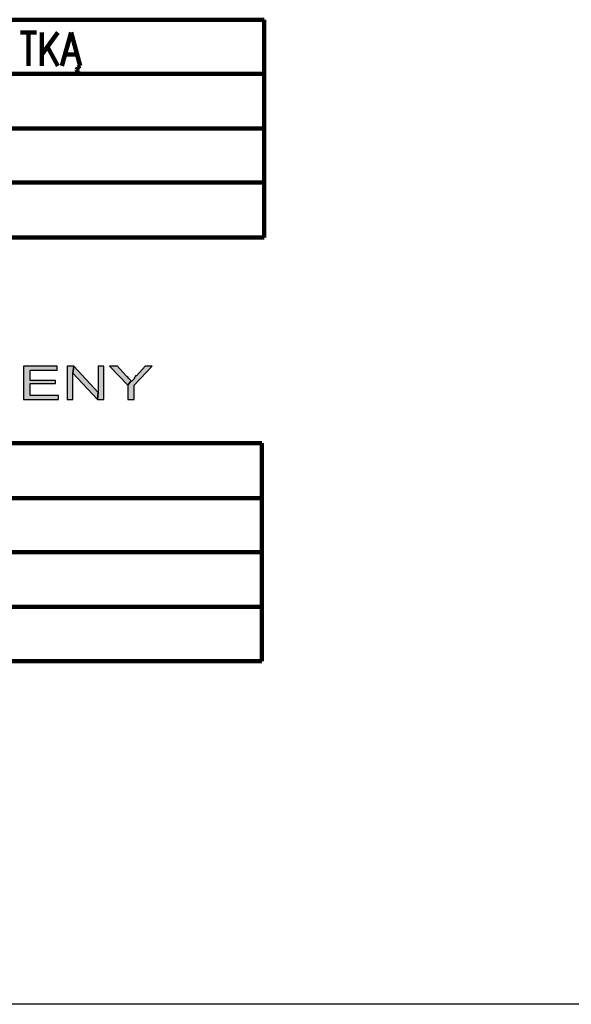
# Model space of a CAD drawing. Header units: inches. Extents: x -1901 to 7725, y 4299 to 7113.
# Tile 37 of 180: x 1210 to 1503, y 4299 to 4823. Entities that reach past the tile are written whole.
import ezdxf

# ---------------------------------------------------------------- set-up
doc = ezdxf.new("R2010")
doc.units = ezdxf.units.IN
doc.header["$MEASUREMENT"] = 0
for name, color, linetype in [('at_Entity', 7, 'Continuous'), ('at_Rect', 7, 'Continuous'), ('at_Solid', 7, 'Continuous')]:
    doc.layers.add(name, color=color, linetype=linetype)

msp = doc.modelspace()

# ---------------------------------------------------------------- hatches: boundary and pattern name
at = {"layer": 'at_Solid'}
for points in [[(1229.37, 4638.52), (1211.63, 4638.52), (1211.63, 4620.78), (1230.22, 4620.78), (1230.22, 4622.89), (1215.02, 4622.89), (1215.02, 4629.23), (1228.53, 4629.23), (1228.53, 4630.92), (1215.02, 4630.92), (1215.02, 4636.41), (1229.37, 4636.41)], [(1238.24, 4638.52), (1234.86, 4638.52), (1234.86, 4620.78), (1237.83, 4620.78), (1237.83, 4634.72)], [(1238.24, 4638.52), (1237.83, 4634.72), (1250.92, 4620.78), (1251.34, 4624.58)], [(1254.3, 4638.52), (1251.34, 4638.52), (1251.34, 4624.58), (1250.92, 4620.78), (1254.3, 4620.78)], [(1261.48, 4638.52), (1257.25, 4638.52), (1266.97, 4628.38), (1268.66, 4630.49), (1268.66, 4630.92), (1268.24, 4631.34), (1267.81, 4631.76), (1267.39, 4632.18), (1266.97, 4632.61), (1266.55, 4633.03), (1266.13, 4633.45)], [(1280.06, 4638.52), (1276.26, 4638.52), (1271.62, 4633.45), (1271.19, 4633.45), (1270.77, 4632.61), (1270.35, 4632.18), (1270.35, 4631.76), (1269.93, 4631.34), (1269.5, 4630.92), (1269.08, 4630.49), (1268.66, 4630.49), (1266.97, 4628.38), (1266.97, 4620.78), (1270.35, 4620.78), (1270.35, 4628.38)]]:
    msp.add_hatch(color=7, dxfattribs=at).paths.add_polyline_path(points)

# ---------------------------------------------------------------- linework, layer by layer
at = {"layer": 'at_Entity', "color": 7, "lineweight": 211}
for p, q in [((602.53, 4822.69), (1339.62, 4822.69)), ((1339.62, 4822.69), (1339.62, 4706.95)), ((1209.94, 4815.93), (1218.39, 4815.93)), ((1214.17, 4815.93), (1214.17, 4798.19)), ((1221.35, 4815.93), (1221.35, 4798.19)), ((1229.8, 4815.93), (1221.35, 4804.1)), ((1231.91, 4798.19), (1236.98, 4815.93)), ((1236.98, 4815.93), (1241.63, 4798.19)), ((1224.31, 4808.33), (1229.8, 4798.19)), ((1234.02, 4804.1), (1239.94, 4804.1)), ((705.18, 4793.96), (1339.62, 4793.96)), ((1240.36, 4797.34), (1239.94, 4796.07)), ((1240.36, 4797.34), (1239.94, 4796.07)), ((1239.94, 4796.07), (1240.36, 4794.39)), ((1239.94, 4796.07), (1240.36, 4794.39)), ((1241.63, 4798.19), (1240.36, 4797.34)), ((1241.63, 4798.19), (1240.36, 4797.34)), ((1240.36, 4794.39), (1241.63, 4793.96)), ((1240.36, 4794.39), (1241.63, 4793.96)), ((705.18, 4764.82), (1339.62, 4764.82)), ((705.18, 4736.1), (1339.62, 4736.1)), ((705.18, 4736.1), (1339.62, 4736.1)), ((602.53, 4706.95), (1339.62, 4706.95)), ((703.49, 4597.55), (1338.35, 4597.55)), ((703.49, 4597.55), (1338.35, 4597.55)), ((1338.35, 4597.55), (1338.35, 4481.81)), ((703.49, 4568.4), (1338.35, 4568.4)), ((703.49, 4539.68), (1338.35, 4539.68)), ((703.49, 4510.53), (1338.35, 4510.53)), ((601.26, 4481.81), (1338.35, 4481.81))]:
    msp.add_line(p, q, dxfattribs=at)
at = {"layer": 'at_Entity', "color": 7}
for p, q in [((1229.37, 4638.52), (1211.63, 4638.52)), ((1211.63, 4638.52), (1211.63, 4620.78)), ((1229.37, 4636.41), (1229.37, 4638.52)), ((1238.24, 4638.52), (1234.86, 4638.52)), ((1234.86, 4638.52), (1234.86, 4620.78)), ((1237.83, 4634.72), (1238.24, 4638.52)), ((1238.24, 4638.52), (1237.83, 4634.72)), ((1251.34, 4624.58), (1238.24, 4638.52)), ((1254.3, 4638.52), (1251.34, 4638.52)), ((1251.34, 4638.52), (1251.34, 4624.58)), ((1254.3, 4620.78), (1254.3, 4638.52)), ((1261.48, 4638.52), (1257.25, 4638.52)), ((1257.25, 4638.52), (1266.97, 4628.38)), ((1266.13, 4633.45), (1261.48, 4638.52)), ((1270.35, 4628.38), (1280.06, 4638.52)), ((1276.26, 4638.52), (1271.62, 4633.45)), ((1280.06, 4638.52), (1276.26, 4638.52)), ((1215.02, 4630.92), (1215.02, 4636.41)), ((1215.02, 4636.41), (1229.37, 4636.41)), ((1237.83, 4620.78), (1237.83, 4634.72)), ((1237.83, 4634.72), (1250.92, 4620.78)), ((1266.55, 4633.03), (1266.13, 4633.45)), ((1266.97, 4632.61), (1266.55, 4633.03)), ((1267.39, 4632.18), (1266.97, 4632.61)), ((1267.81, 4631.76), (1267.39, 4632.18)), ((1268.24, 4631.34), (1267.81, 4631.76)), ((1270.35, 4631.76), (1269.93, 4631.34)), ((1270.77, 4632.61), (1270.35, 4632.18)), ((1270.35, 4632.18), (1270.35, 4631.76)), ((1271.19, 4633.45), (1270.77, 4632.61)), ((1271.62, 4633.45), (1271.19, 4633.45)), ((1228.53, 4630.92), (1215.02, 4630.92)), ((1215.02, 4622.89), (1215.02, 4629.23)), ((1215.02, 4629.23), (1228.53, 4629.23)), ((1228.53, 4629.23), (1228.53, 4630.92)), ((1266.97, 4628.38), (1268.66, 4630.49)), ((1268.66, 4630.49), (1266.97, 4628.38)), ((1266.97, 4628.38), (1266.97, 4620.78)), ((1268.66, 4630.92), (1268.24, 4631.34)), ((1268.66, 4630.49), (1268.66, 4630.92)), ((1269.08, 4630.49), (1268.66, 4630.49)), ((1269.5, 4630.92), (1269.08, 4630.49)), ((1269.93, 4631.34), (1269.5, 4630.92)), ((1270.35, 4620.78), (1270.35, 4628.38)), ((1230.22, 4622.89), (1215.02, 4622.89)), ((1230.22, 4620.78), (1230.22, 4622.89)), ((1251.34, 4624.58), (1250.92, 4620.78)), ((1250.92, 4620.78), (1251.34, 4624.58)), ((1211.63, 4620.78), (1230.22, 4620.78)), ((1234.86, 4620.78), (1237.83, 4620.78)), ((1250.92, 4620.78), (1254.3, 4620.78)), ((1266.97, 4620.78), (1270.35, 4620.78))]:
    msp.add_line(p, q, dxfattribs=at)
at = {"layer": 'at_Rect', "color": 7}
msp.add_line((4313.74, 4299.33), (-1900.6, 4299.33), dxfattribs=at)

doc.saveas('drawing.dxf')
